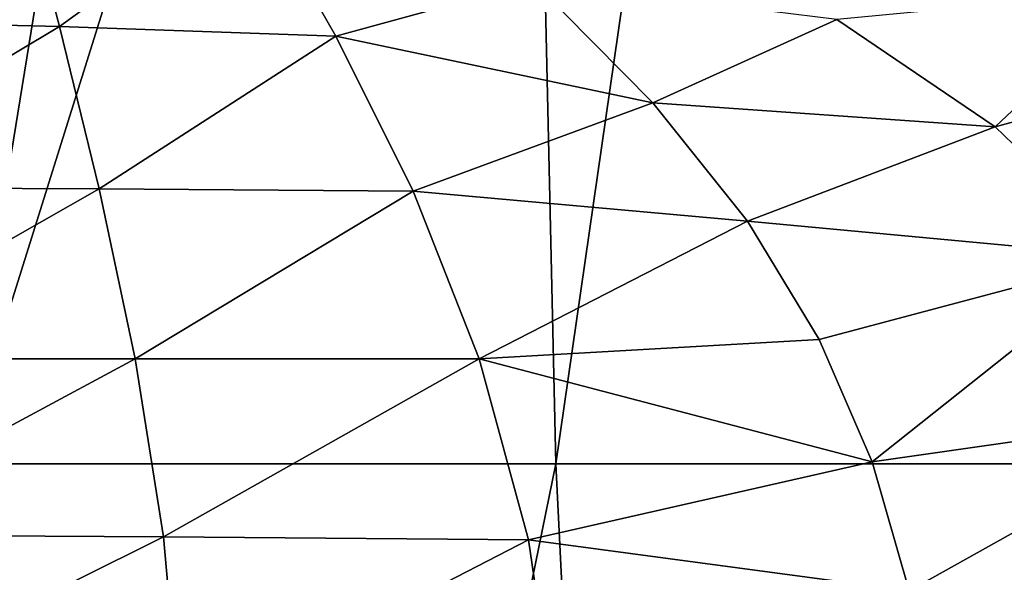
# Model space of a CAD drawing. Header units: millimetres. Extents: x -50 to 50, y 102 to 190.
# Tile 12 of 256: x -13.82 to -9.26, y 180.5 to 183.06. Entities that reach past the tile are written whole.
import ezdxf

# ---------------------------------------------------------------- set-up
doc = ezdxf.new("R2010")
doc.units = ezdxf.units.MM
doc.header["$LTSCALE"] = 65.185185
for name, color, linetype in [('76', 7, 'CONTINUOUS'), ('89', 7, 'CONTINUOUS'), ('90', 7, 'CONTINUOUS')]:
    doc.layers.add(name, color=color, linetype=linetype)

msp = doc.modelspace()

# ---------------------------------------------------------------- linework, layer by layer
at = {"layer": '76', "color": 7, "linetype": 'CONTINUOUS'}
for points in [[(-10.1359, 189.298, -18.0545), (-8.6157, 189.3843, -18.2848), (-8.3118, 181.0072, -19.9192), (-10.1359, 189.298, -18.0545)], [(-11.5186, 189.2146, -17.6681), (-10.1359, 189.298, -18.0545), (-11.3338, 181.0072, -18.8451), (-11.5186, 189.2146, -17.6681)], [(-11.3338, 181.0072, -18.8451), (-10.1359, 189.298, -18.0545), (-8.3118, 181.0072, -19.9192), (-11.3338, 181.0072, -18.8451)], [(-12.7678, 189.138, -17.1148), (-11.5186, 189.2146, -17.6681), (-14.0901, 181.0072, -17.1807), (-12.7678, 189.138, -17.1148)], [(-14.0901, 181.0072, -17.1807), (-11.5186, 189.2146, -17.6681), (-11.3338, 181.0072, -18.8451), (-14.0901, 181.0072, -17.1807)], [(-13.9738, 189.0646, -16.3623), (-12.7678, 189.138, -17.1148), (-14.0901, 181.0072, -17.1807), (-13.9738, 189.0646, -16.3623)], [(-15.0537, 172.5132, -17.3763), (-14.0901, 181.0072, -17.1807), (-13.0658, 172.5155, -18.9113), (-15.0537, 172.5132, -17.3763)], [(-14.0901, 181.0072, -17.1807), (-11.3338, 181.0072, -18.8451), (-13.0658, 172.5155, -18.9113), (-14.0901, 181.0072, -17.1807)], [(-13.0658, 172.5155, -18.9113), (-11.3338, 181.0072, -18.8451), (-10.9145, 172.5141, -20.2288), (-13.0658, 172.5155, -18.9113)], [(-11.3338, 181.0072, -18.8451), (-8.3118, 181.0072, -19.9192), (-10.9145, 172.5141, -20.2288), (-11.3338, 181.0072, -18.8451)], [(-10.9145, 172.5141, -20.2288), (-8.3118, 181.0072, -19.9192), (-8.9037, 172.5162, -21.1953), (-10.9145, 172.5141, -20.2288)]]:
    msp.add_3dface(points, dxfattribs=at)
at = {"layer": '89', "color": 7, "linetype": 'CONTINUOUS'}
for points in [[(-11.4371, 183.2393, 21.3352), (-10.8851, 182.6791, 20.9433), (-10.0323, 183.0648, 22.1205), (-11.4371, 183.2393, 21.3352)], [(-10.0323, 183.0648, 22.1205), (-9.3006, 182.5673, 21.6169), (-8.6309, 183.1985, 22.9989), (-10.0323, 183.0648, 22.1205)], [(-8.6309, 183.1985, 22.9989), (-9.3006, 182.5673, 21.6169), (-8.0345, 182.9126, 22.5641), (-8.6309, 183.1985, 22.9989)], [(-10.0323, 183.0648, 22.1205), (-10.8851, 182.6791, 20.9433), (-9.3006, 182.5673, 21.6169), (-10.0323, 183.0648, 22.1205)], [(-9.3006, 182.5673, 21.6169), (-8.6741, 181.9654, 21.1901), (-8.0345, 182.9126, 22.5641), (-9.3006, 182.5673, 21.6169)], [(-10.8851, 182.6791, 20.9433), (-10.4465, 182.13, 20.6322), (-9.3006, 182.5673, 21.6169), (-10.8851, 182.6791, 20.9433)], [(-9.3006, 182.5673, 21.6169), (-10.4465, 182.13, 20.6322), (-8.6741, 181.9654, 21.1901), (-9.3006, 182.5673, 21.6169)], [(-10.4465, 182.13, 20.6322), (-10.1152, 181.5829, 20.3974), (-8.6741, 181.9654, 21.1901), (-10.4465, 182.13, 20.6322)], [(-10.1152, 181.5829, 20.3974), (-9.8699, 181.0155, 20.2235), (-8.6741, 181.9654, 21.1901), (-10.1152, 181.5829, 20.3974)], [(-8.6741, 181.9654, 21.1901), (-9.8699, 181.0155, 20.2235), (-8.2041, 181.2537, 20.8783), (-8.6741, 181.9654, 21.1901)], [(-9.8699, 181.0155, 20.2235), (-9.6987, 180.4183, 20.1019), (-8.2041, 181.2537, 20.8783), (-9.8699, 181.0155, 20.2235)], [(-8.2041, 181.2537, 20.8783), (-9.6987, 180.4183, 20.1019), (-7.9199, 180.4507, 20.6947), (-8.2041, 181.2537, 20.8783)]]:
    msp.add_3dface(points, dxfattribs=at)
at = {"layer": '90', "color": 7, "linetype": 'CONTINUOUS'}
for points in [[(-13.8232, 183.7617, 18.4924), (-14.9308, 183.0623, 16.7068), (-13.6323, 183.0319, 18.4171), (-13.8232, 183.7617, 18.4924)], [(-13.8232, 183.7617, 18.4924), (-13.6323, 183.0319, 18.4171), (-12.7458, 183.6736, 20.1099), (-13.8232, 183.7617, 18.4924)], [(-12.7458, 183.6736, 20.1099), (-13.6323, 183.0319, 18.4171), (-12.3528, 182.988, 19.8901), (-12.7458, 183.6736, 20.1099)], [(-11.4371, 183.2393, 21.3352), (-12.7458, 183.6736, 20.1099), (-12.3528, 182.988, 19.8901), (-11.4371, 183.2393, 21.3352)], [(-10.8851, 182.6791, 20.9433), (-11.4371, 183.2393, 21.3352), (-12.3528, 182.988, 19.8901), (-10.8851, 182.6791, 20.9433)], [(-14.9308, 183.0623, 16.7068), (-14.8785, 182.2867, 16.6942), (-13.6323, 183.0319, 18.4171), (-14.9308, 183.0623, 16.7068)], [(-13.6323, 183.0319, 18.4171), (-14.8785, 182.2867, 16.6942), (-13.4487, 182.2795, 18.3265), (-13.6323, 183.0319, 18.4171)], [(-13.6323, 183.0319, 18.4171), (-13.4487, 182.2795, 18.3265), (-12.3528, 182.988, 19.8901), (-13.6323, 183.0319, 18.4171)], [(-12.3528, 182.988, 19.8901), (-13.4487, 182.2795, 18.3265), (-11.9943, 182.2689, 19.6713), (-12.3528, 182.988, 19.8901)], [(-10.8851, 182.6791, 20.9433), (-12.3528, 182.988, 19.8901), (-11.9943, 182.2689, 19.6713), (-10.8851, 182.6791, 20.9433)], [(-10.4465, 182.13, 20.6322), (-10.8851, 182.6791, 20.9433), (-11.9943, 182.2689, 19.6713), (-10.4465, 182.13, 20.6322)], [(-14.8785, 182.2867, 16.6942), (-14.8309, 181.4922, 16.6751), (-13.4487, 182.2795, 18.3265), (-14.8785, 182.2867, 16.6942)], [(-13.4487, 182.2795, 18.3265), (-14.8309, 181.4922, 16.6751), (-13.2825, 181.4926, 18.2285), (-13.4487, 182.2795, 18.3265)], [(-13.4487, 182.2795, 18.3265), (-13.2825, 181.4926, 18.2285), (-11.9943, 182.2689, 19.6713), (-13.4487, 182.2795, 18.3265)], [(-11.9943, 182.2689, 19.6713), (-13.2825, 181.4926, 18.2285), (-11.6896, 181.4931, 19.4691), (-11.9943, 182.2689, 19.6713)], [(-10.4465, 182.13, 20.6322), (-11.9943, 182.2689, 19.6713), (-11.6896, 181.4931, 19.4691), (-10.4465, 182.13, 20.6322)], [(-10.1152, 181.5829, 20.3974), (-10.4465, 182.13, 20.6322), (-11.6896, 181.4931, 19.4691), (-10.1152, 181.5829, 20.3974)], [(-9.8699, 181.0155, 20.2235), (-10.1152, 181.5829, 20.3974), (-11.6896, 181.4931, 19.4691), (-9.8699, 181.0155, 20.2235)], [(-14.8309, 181.4922, 16.6751), (-14.7978, 180.6781, 16.6568), (-13.2825, 181.4926, 18.2285), (-14.8309, 181.4922, 16.6751)], [(-13.2825, 181.4926, 18.2285), (-14.7978, 180.6781, 16.6568), (-13.1503, 180.6679, 18.1382), (-13.2825, 181.4926, 18.2285)], [(-13.2825, 181.4926, 18.2285), (-13.1503, 180.6679, 18.1382), (-11.6896, 181.4931, 19.4691), (-13.2825, 181.4926, 18.2285)], [(-11.6896, 181.4931, 19.4691), (-13.1503, 180.6679, 18.1382), (-11.4608, 180.6538, 19.3042), (-11.6896, 181.4931, 19.4691)], [(-9.8699, 181.0155, 20.2235), (-11.6896, 181.4931, 19.4691), (-11.4608, 180.6538, 19.3042), (-9.8699, 181.0155, 20.2235)], [(-9.6987, 180.4183, 20.1019), (-9.8699, 181.0155, 20.2235), (-11.4608, 180.6538, 19.3042), (-9.6987, 180.4183, 20.1019)], [(-14.7978, 180.6781, 16.6568), (-14.7937, 179.8503, 16.6506), (-13.1503, 180.6679, 18.1382), (-14.7978, 180.6781, 16.6568)], [(-13.1503, 180.6679, 18.1382), (-14.7937, 179.8503, 16.6506), (-13.0757, 179.8214, 18.0784), (-13.1503, 180.6679, 18.1382)], [(-13.1503, 180.6679, 18.1382), (-13.0757, 179.8214, 18.0784), (-11.4608, 180.6538, 19.3042), (-13.1503, 180.6679, 18.1382)], [(-11.4608, 180.6538, 19.3042), (-13.0757, 179.8214, 18.0784), (-11.3319, 179.7806, 19.2026), (-11.4608, 180.6538, 19.3042)], [(-9.6987, 180.4183, 20.1019), (-11.4608, 180.6538, 19.3042), (-11.3319, 179.7806, 19.2026), (-9.6987, 180.4183, 20.1019)]]:
    msp.add_3dface(points, dxfattribs=at)

doc.saveas('drawing.dxf')
